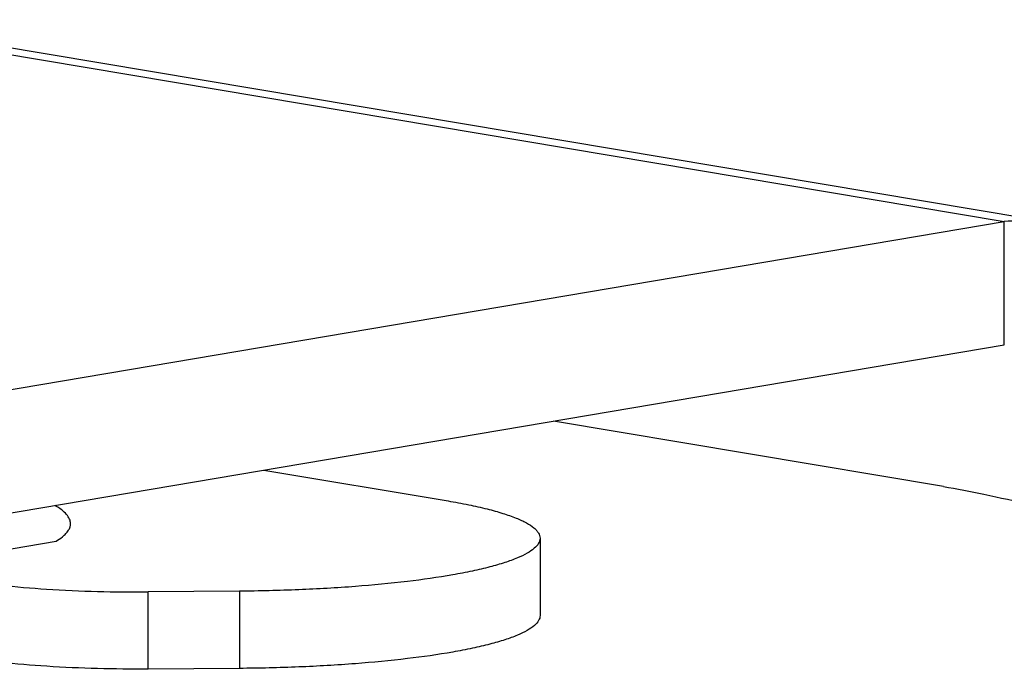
# Model space of a CAD drawing. Header units: millimetres. Extents: x 0 to 420, y 0 to 297.
# Tile 6 of 13: x 154 to 170, y 60 to 70. Entities that reach past the tile are written whole.
import ezdxf

# ---------------------------------------------------------------- set-up
doc = ezdxf.new("R2010")
doc.units = ezdxf.units.MM
doc.header["$LTSCALE"] = 23.1
doc.layers.get('0').update_dxf_attribs({"linetype": 'CONTINUOUS'})
doc.layers.add('02___PRT_ALL_AXES', color=7, linetype='CONTINUOUS')

msp = doc.modelspace()

# ---------------------------------------------------------------- linework, layer by layer
at = {"color": 7, "linetype": 'CONTINUOUS'}
for p, q in [((151.6575, 69.9058), (170.8399, 66.6883)), ((151.6575, 69.7923), (170.176, 66.6862)), ((149.9764, 63.265), (170.176, 66.6862)), ((170.1772, 64.7148), (170.176, 66.6862)), ((158.3714, 62.7153), (161.3062, 62.2231)), ((153.5322, 61.3238), (155.0547, 61.5817)), ((162.7735, 61.6276), (162.7742, 60.3954)), ((157.9809, 60.7828), (156.5239, 60.7718)), ((156.5246, 59.5397), (156.5239, 60.7718)), ((157.9809, 60.7828), (157.9816, 59.5507)), ((157.9816, 59.5507), (156.5246, 59.5397))]:
    msp.add_line(p, q, dxfattribs=at)
at = {"color": 3, "linetype": 'CONTINUOUS'}
msp.add_line((149.9775, 61.2936), (170.1772, 64.7148), dxfattribs=at)
at = {"color": 7, "linetype": 'CONTINUOUS'}
msp.add_arc((170.4297, 62.1197), 4.5735, 80.5187, 93.18002, dxfattribs=at)
for points, knots in [([(161.3062, 62.2231), (161.4165, 62.2045), (161.6251, 62.1663), (161.9174, 62.101), (162.1701, 62.0313), (162.3808, 61.958), (162.5479, 61.8819), (162.6571, 61.8126), (162.7186, 61.7541), (162.7581, 61.7022), (162.7735, 61.6562), (162.7735, 61.6275)], [0, 0, 0, 0, 0.2041546, 0.386834, 0.5464759, 0.6821548, 0.7934803, 0.8810149, 0.9166387, 0.9476144, 1, 1, 1, 1]), ([(155.2871, 61.8606), (155.2871, 61.8856), (155.2743, 61.9399), (155.2224, 62.0145), (155.1409, 62.0863), (155.0739, 62.1285), (155.036, 62.1499)], [0, 0, 0, 0, 0.1879946, 0.4058517, 0.6731659, 1, 1, 1, 1]), ([(155.0547, 61.5817), (155.0898, 61.6024), (155.1456, 61.6391), (155.2122, 61.6983), (155.2547, 61.7512), (155.281, 61.8053), (155.2871, 61.8428), (155.2871, 61.8606)], [0, 0, 0, 0, 0.3233243, 0.5280626, 0.7043002, 0.8583654, 1, 1, 1, 1]), ([(162.7735, 61.6275), (162.7735, 61.5997), (162.753, 61.5367), (162.6769, 61.4566), (162.5605, 61.3797), (162.402, 61.3052), (162.2023, 61.2333), (161.9625, 61.1646), (161.6849, 61.0999), (161.2473, 61.0159), (160.6254, 60.9281), (159.8061, 60.8504), (158.913, 60.7996), (158.2961, 60.7852), (157.9809, 60.7828)], [0, 0, 0, 0, 0.0167834, 0.0378493, 0.0654525, 0.1004496, 0.143053, 0.1931697, 0.25052, 0.3146968, 0.4614362, 0.6285238, 0.8101644, 1, 1, 1, 1]), ([(153.5318, 60.9667), (153.7443, 60.931), (154.2015, 60.8708), (155.1986, 60.7873), (155.9843, 60.7677), (156.5239, 60.7718)], [0, 0, 0, 0, 0.2153846, 0.4606426, 1, 1, 1, 1]), ([(162.7742, 60.3954), (162.7742, 60.3675), (162.7537, 60.3046), (162.6776, 60.2244), (162.5612, 60.1476), (162.4027, 60.0731), (162.203, 60.0012), (161.9632, 59.9325), (161.6856, 59.8678), (161.248, 59.7838), (160.6261, 59.696), (159.8068, 59.6183), (158.9137, 59.5675), (158.2968, 59.5531), (157.9816, 59.5507)], [0, 0, 0, 0, 0.0167834, 0.0378493, 0.0654525, 0.1004496, 0.143053, 0.1931697, 0.25052, 0.3146968, 0.4614362, 0.6285238, 0.8101644, 1, 1, 1, 1]), ([(156.5246, 59.5397), (155.985, 59.5356), (155.1993, 59.5552), (154.2022, 59.6387), (153.745, 59.6989), (153.5325, 59.7345)], [0, 0, 0, 0, 0.5393574, 0.7846154, 1, 1, 1, 1])]:
    msp.add_open_spline(points, degree=3, knots=knots, dxfattribs=at)
at = {"layer": '02___PRT_ALL_AXES', "color": 3, "linetype": 'CONTINUOUS'}
msp.add_line((169.206, 62.4539), (162.9868, 63.497), dxfattribs=at)
msp.add_open_spline([(169.206, 62.4539), (169.422, 62.4176), (169.8888, 62.3268), (170.8578, 62.1083), (171.6072, 61.9114), (172.1037, 61.7635)], degree=3, knots=[0, 0, 0, 0, 0.2205525, 0.4784982, 1, 1, 1, 1], dxfattribs=at)

doc.saveas('drawing.dxf')
